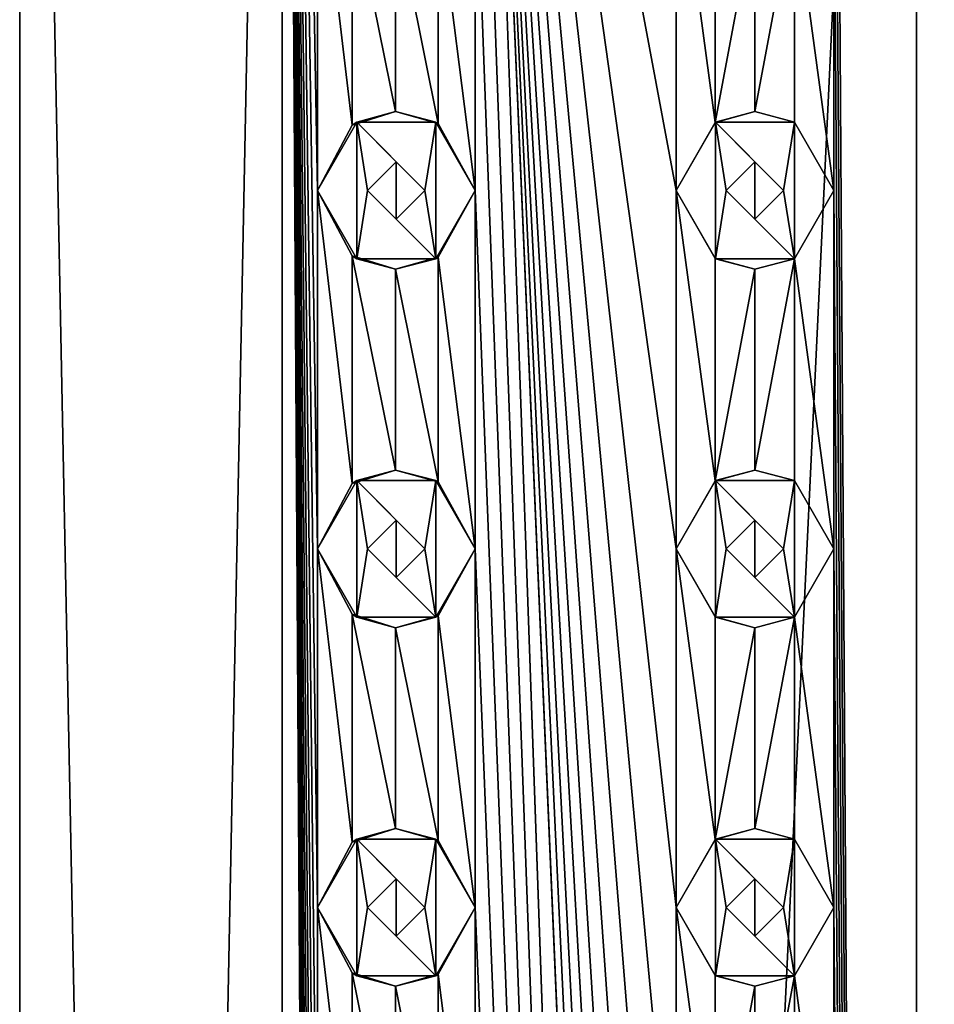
# Model space of a CAD drawing. Header units: millimetres. Extents: x -272 to 152, y 0 to 202.
# Tile 73 of 77: x -12 to 0, y 164 to 177. Entities that reach past the tile are written whole.
import ezdxf

# ---------------------------------------------------------------- set-up
doc = ezdxf.new("R2010")
doc.units = ezdxf.units.MM
doc.header["$LTSCALE"] = 65.185185
for name, color, linetype in [('100', 7, 'CONTINUOUS'), ('101', 7, 'CONTINUOUS'), ('102', 7, 'CONTINUOUS'), ('103', 7, 'CONTINUOUS'), ('104', 7, 'CONTINUOUS'), ('105', 7, 'CONTINUOUS'), ('106', 7, 'CONTINUOUS'), ('107', 7, 'CONTINUOUS'), ('108', 7, 'CONTINUOUS'), ('109', 7, 'CONTINUOUS'), ('110', 7, 'CONTINUOUS'), ('111', 7, 'CONTINUOUS'), ('112', 7, 'CONTINUOUS'), ('113', 7, 'CONTINUOUS'), ('199', 7, 'CONTINUOUS'), ('200', 7, 'CONTINUOUS'), ('201', 7, 'CONTINUOUS'), ('202', 7, 'CONTINUOUS'), ('203', 7, 'CONTINUOUS'), ('204', 7, 'CONTINUOUS'), ('205', 7, 'CONTINUOUS'), ('206', 7, 'CONTINUOUS'), ('207', 7, 'CONTINUOUS'), ('208', 7, 'CONTINUOUS'), ('209', 7, 'CONTINUOUS'), ('210', 7, 'CONTINUOUS'), ('211', 7, 'CONTINUOUS'), ('212', 7, 'CONTINUOUS'), ('213', 7, 'CONTINUOUS'), ('31', 7, 'CONTINUOUS'), ('350', 7, 'CONTINUOUS'), ('351', 7, 'CONTINUOUS'), ('352', 7, 'CONTINUOUS'), ('364', 7, 'CONTINUOUS'), ('365', 7, 'CONTINUOUS'), ('366', 7, 'CONTINUOUS'), ('398', 7, 'CONTINUOUS'), ('99', 7, 'CONTINUOUS')]:
    doc.layers.add(name, color=color, linetype=linetype)

msp = doc.modelspace()

# ---------------------------------------------------------------- linework, layer by layer
at = {"layer": '100', "linetype": 'CONTINUOUS'}
for points in [[(-3.35, 175, 12.043), (-2.807, 174.051, 12.181), (-3.35, 175, 13.5), (-3.35, 175, 12.043)], [(-3.35, 175, 13.5), (-2.807, 174.051, 12.181), (-2.8, 174.047, 13.5), (-3.35, 175, 13.5)], [(-1.7, 174.047, 12.384), (-1.15, 175, 12.447), (-1.7, 174.047, 13.5), (-1.7, 174.047, 12.384)], [(-1.15, 175, 12.447), (-1.15, 175, 13.5), (-1.7, 174.047, 13.5), (-1.15, 175, 12.447)], [(-2.807, 174.051, 12.181), (-2.252, 173.9, 12.295), (-2.8, 174.047, 13.5), (-2.807, 174.051, 12.181)], [(-2.252, 173.9, 12.295), (-1.7, 174.047, 13.5), (-2.8, 174.047, 13.5), (-2.252, 173.9, 12.295)], [(-2.252, 173.9, 12.295), (-1.7, 174.047, 12.384), (-1.7, 174.047, 13.5), (-2.252, 173.9, 12.295)]]:
    msp.add_3dface(points, dxfattribs=at)
at = {"layer": '101', "linetype": 'CONTINUOUS'}
for points in [[(-2.252, 176.1, 12.295), (-2.807, 175.949, 12.181), (-2.8, 175.953, 13.5), (-2.252, 176.1, 12.295)], [(-2.252, 176.1, 12.295), (-2.8, 175.953, 13.5), (-1.7, 175.953, 13.5), (-2.252, 176.1, 12.295)], [(-1.7, 175.953, 12.384), (-2.252, 176.1, 12.295), (-1.7, 175.953, 13.5), (-1.7, 175.953, 12.384)], [(-2.807, 175.949, 12.181), (-3.35, 175, 12.043), (-2.8, 175.953, 13.5), (-2.807, 175.949, 12.181)], [(-3.35, 175, 12.043), (-3.35, 175, 13.5), (-2.8, 175.953, 13.5), (-3.35, 175, 12.043)], [(-1.15, 175, 12.447), (-1.7, 175.953, 12.384), (-1.15, 175, 13.5), (-1.15, 175, 12.447)], [(-1.7, 175.953, 12.384), (-1.7, 175.953, 13.5), (-1.15, 175, 13.5), (-1.7, 175.953, 12.384)]]:
    msp.add_3dface(points, dxfattribs=at)
at = {"layer": '102', "linetype": 'CONTINUOUS'}
for points in [[(-2.25, 175.4, 13.5), (-2.65, 175, 13.5), (-2.25, 175.4, 12.296), (-2.25, 175.4, 13.5)], [(-2.65, 175, 13.5), (-2.65, 175, 12.216), (-2.25, 175.4, 12.296), (-2.65, 175, 13.5)], [(-1.85, 175, 13.5), (-2.25, 175.4, 13.5), (-1.85, 175, 12.362), (-1.85, 175, 13.5)], [(-1.85, 175, 12.362), (-2.25, 175.4, 13.5), (-2.25, 175.4, 12.296), (-1.85, 175, 12.362)]]:
    msp.add_3dface(points, dxfattribs=at)
at = {"layer": '103', "linetype": 'CONTINUOUS'}
for points in [[(-2.65, 175, 13.5), (-2.25, 174.6, 13.5), (-2.65, 175, 12.216), (-2.65, 175, 13.5)], [(-2.65, 175, 12.216), (-2.25, 174.6, 13.5), (-2.25, 174.6, 12.296), (-2.65, 175, 12.216)], [(-2.25, 174.6, 13.5), (-1.85, 175, 13.5), (-2.25, 174.6, 12.296), (-2.25, 174.6, 13.5)], [(-1.85, 175, 13.5), (-1.85, 175, 12.362), (-2.25, 174.6, 12.296), (-1.85, 175, 13.5)]]:
    msp.add_3dface(points, dxfattribs=at)
at = {"layer": '104', "linetype": 'CONTINUOUS'}
for points in [[(-2.8, 170.953, 13.5), (-3.35, 170, 13.5), (-2.8, 169.047, 13.5), (-2.8, 170.953, 13.5)], [(-1.7, 170.953, 13.5), (-2.8, 170.953, 13.5), (-1.85, 170, 13.5), (-1.7, 170.953, 13.5)], [(-2.8, 170.953, 13.5), (-2.8, 169.047, 13.5), (-2.65, 170, 13.5), (-2.8, 170.953, 13.5)], [(-2.8, 170.953, 13.5), (-2.65, 170, 13.5), (-2.25, 170.4, 13.5), (-2.8, 170.953, 13.5)], [(-1.85, 170, 13.5), (-2.8, 170.953, 13.5), (-2.25, 170.4, 13.5), (-1.85, 170, 13.5)], [(-1.7, 169.047, 13.5), (-1.7, 170.953, 13.5), (-1.85, 170, 13.5), (-1.7, 169.047, 13.5)], [(-1.15, 170, 13.5), (-1.7, 170.953, 13.5), (-1.7, 169.047, 13.5), (-1.15, 170, 13.5)], [(-2.8, 169.047, 13.5), (-1.7, 169.047, 13.5), (-2.65, 170, 13.5), (-2.8, 169.047, 13.5)], [(-2.65, 170, 13.5), (-1.7, 169.047, 13.5), (-2.25, 169.6, 13.5), (-2.65, 170, 13.5)], [(-2.25, 169.6, 13.5), (-1.7, 169.047, 13.5), (-1.85, 170, 13.5), (-2.25, 169.6, 13.5)]]:
    msp.add_3dface(points, dxfattribs=at)
at = {"layer": '105', "linetype": 'CONTINUOUS'}
for points in [[(-3.35, 170, 12.043), (-2.807, 169.051, 12.181), (-3.35, 170, 13.5), (-3.35, 170, 12.043)], [(-3.35, 170, 13.5), (-2.807, 169.051, 12.181), (-2.8, 169.047, 13.5), (-3.35, 170, 13.5)], [(-1.7, 169.047, 12.384), (-1.15, 170, 12.447), (-1.7, 169.047, 13.5), (-1.7, 169.047, 12.384)], [(-1.15, 170, 12.447), (-1.15, 170, 13.5), (-1.7, 169.047, 13.5), (-1.15, 170, 12.447)], [(-2.807, 169.051, 12.181), (-2.252, 168.9, 12.295), (-2.8, 169.047, 13.5), (-2.807, 169.051, 12.181)], [(-2.252, 168.9, 12.295), (-1.7, 169.047, 13.5), (-2.8, 169.047, 13.5), (-2.252, 168.9, 12.295)], [(-2.252, 168.9, 12.295), (-1.7, 169.047, 12.384), (-1.7, 169.047, 13.5), (-2.252, 168.9, 12.295)]]:
    msp.add_3dface(points, dxfattribs=at)
at = {"layer": '106', "linetype": 'CONTINUOUS'}
for points in [[(-2.252, 171.1, 12.295), (-2.807, 170.949, 12.181), (-2.8, 170.953, 13.5), (-2.252, 171.1, 12.295)], [(-2.252, 171.1, 12.295), (-2.8, 170.953, 13.5), (-1.7, 170.953, 13.5), (-2.252, 171.1, 12.295)], [(-1.7, 170.953, 12.384), (-2.252, 171.1, 12.295), (-1.7, 170.953, 13.5), (-1.7, 170.953, 12.384)], [(-2.807, 170.949, 12.181), (-3.35, 170, 12.043), (-2.8, 170.953, 13.5), (-2.807, 170.949, 12.181)], [(-3.35, 170, 12.043), (-3.35, 170, 13.5), (-2.8, 170.953, 13.5), (-3.35, 170, 12.043)], [(-1.15, 170, 12.447), (-1.7, 170.953, 12.384), (-1.15, 170, 13.5), (-1.15, 170, 12.447)], [(-1.7, 170.953, 12.384), (-1.7, 170.953, 13.5), (-1.15, 170, 13.5), (-1.7, 170.953, 12.384)]]:
    msp.add_3dface(points, dxfattribs=at)
at = {"layer": '107', "linetype": 'CONTINUOUS'}
for points in [[(-2.25, 170.4, 13.5), (-2.65, 170, 13.5), (-2.25, 170.4, 12.296), (-2.25, 170.4, 13.5)], [(-2.65, 170, 13.5), (-2.65, 170, 12.216), (-2.25, 170.4, 12.296), (-2.65, 170, 13.5)], [(-1.85, 170, 13.5), (-2.25, 170.4, 13.5), (-1.85, 170, 12.362), (-1.85, 170, 13.5)], [(-1.85, 170, 12.362), (-2.25, 170.4, 13.5), (-2.25, 170.4, 12.296), (-1.85, 170, 12.362)]]:
    msp.add_3dface(points, dxfattribs=at)
at = {"layer": '108', "linetype": 'CONTINUOUS'}
for points in [[(-2.65, 170, 13.5), (-2.25, 169.6, 13.5), (-2.65, 170, 12.216), (-2.65, 170, 13.5)], [(-2.65, 170, 12.216), (-2.25, 169.6, 13.5), (-2.25, 169.6, 12.296), (-2.65, 170, 12.216)], [(-2.25, 169.6, 13.5), (-1.85, 170, 13.5), (-2.25, 169.6, 12.296), (-2.25, 169.6, 13.5)], [(-1.85, 170, 13.5), (-1.85, 170, 12.362), (-2.25, 169.6, 12.296), (-1.85, 170, 13.5)]]:
    msp.add_3dface(points, dxfattribs=at)
at = {"layer": '109', "linetype": 'CONTINUOUS'}
for points in [[(-2.8, 165.953, 13.5), (-3.35, 165, 13.5), (-2.8, 164.047, 13.5), (-2.8, 165.953, 13.5)], [(-1.7, 165.953, 13.5), (-2.8, 165.953, 13.5), (-1.85, 165, 13.5), (-1.7, 165.953, 13.5)], [(-2.8, 165.953, 13.5), (-2.8, 164.047, 13.5), (-2.65, 165, 13.5), (-2.8, 165.953, 13.5)], [(-2.8, 165.953, 13.5), (-2.65, 165, 13.5), (-2.25, 165.4, 13.5), (-2.8, 165.953, 13.5)], [(-1.85, 165, 13.5), (-2.8, 165.953, 13.5), (-2.25, 165.4, 13.5), (-1.85, 165, 13.5)], [(-1.7, 164.047, 13.5), (-1.7, 165.953, 13.5), (-1.85, 165, 13.5), (-1.7, 164.047, 13.5)], [(-1.15, 165, 13.5), (-1.7, 165.953, 13.5), (-1.7, 164.047, 13.5), (-1.15, 165, 13.5)], [(-2.8, 164.047, 13.5), (-1.7, 164.047, 13.5), (-2.65, 165, 13.5), (-2.8, 164.047, 13.5)], [(-2.65, 165, 13.5), (-1.7, 164.047, 13.5), (-2.25, 164.6, 13.5), (-2.65, 165, 13.5)], [(-2.25, 164.6, 13.5), (-1.7, 164.047, 13.5), (-1.85, 165, 13.5), (-2.25, 164.6, 13.5)]]:
    msp.add_3dface(points, dxfattribs=at)
at = {"layer": '110', "linetype": 'CONTINUOUS'}
for points in [[(-3.35, 165, 12.043), (-2.807, 164.051, 12.181), (-3.35, 165, 13.5), (-3.35, 165, 12.043)], [(-3.35, 165, 13.5), (-2.807, 164.051, 12.181), (-2.8, 164.047, 13.5), (-3.35, 165, 13.5)], [(-1.7, 164.047, 12.384), (-1.15, 165, 12.447), (-1.7, 164.047, 13.5), (-1.7, 164.047, 12.384)], [(-1.15, 165, 12.447), (-1.15, 165, 13.5), (-1.7, 164.047, 13.5), (-1.15, 165, 12.447)], [(-2.807, 164.051, 12.181), (-2.252, 163.9, 12.295), (-2.8, 164.047, 13.5), (-2.807, 164.051, 12.181)], [(-2.252, 163.9, 12.295), (-1.7, 164.047, 13.5), (-2.8, 164.047, 13.5), (-2.252, 163.9, 12.295)], [(-2.252, 163.9, 12.295), (-1.7, 164.047, 12.384), (-1.7, 164.047, 13.5), (-2.252, 163.9, 12.295)]]:
    msp.add_3dface(points, dxfattribs=at)
at = {"layer": '111', "linetype": 'CONTINUOUS'}
for points in [[(-2.252, 166.1, 12.295), (-2.807, 165.949, 12.181), (-2.8, 165.953, 13.5), (-2.252, 166.1, 12.295)], [(-2.252, 166.1, 12.295), (-2.8, 165.953, 13.5), (-1.7, 165.953, 13.5), (-2.252, 166.1, 12.295)], [(-1.7, 165.953, 12.384), (-2.252, 166.1, 12.295), (-1.7, 165.953, 13.5), (-1.7, 165.953, 12.384)], [(-2.807, 165.949, 12.181), (-3.35, 165, 12.043), (-2.8, 165.953, 13.5), (-2.807, 165.949, 12.181)], [(-3.35, 165, 12.043), (-3.35, 165, 13.5), (-2.8, 165.953, 13.5), (-3.35, 165, 12.043)], [(-1.15, 165, 12.447), (-1.7, 165.953, 12.384), (-1.15, 165, 13.5), (-1.15, 165, 12.447)], [(-1.7, 165.953, 12.384), (-1.7, 165.953, 13.5), (-1.15, 165, 13.5), (-1.7, 165.953, 12.384)]]:
    msp.add_3dface(points, dxfattribs=at)
at = {"layer": '112', "linetype": 'CONTINUOUS'}
for points in [[(-2.25, 165.4, 13.5), (-2.65, 165, 13.5), (-2.25, 165.4, 12.296), (-2.25, 165.4, 13.5)], [(-2.65, 165, 13.5), (-2.65, 165, 12.216), (-2.25, 165.4, 12.296), (-2.65, 165, 13.5)], [(-1.85, 165, 13.5), (-2.25, 165.4, 13.5), (-1.85, 165, 12.362), (-1.85, 165, 13.5)], [(-1.85, 165, 12.362), (-2.25, 165.4, 13.5), (-2.25, 165.4, 12.296), (-1.85, 165, 12.362)]]:
    msp.add_3dface(points, dxfattribs=at)
at = {"layer": '113', "linetype": 'CONTINUOUS'}
for points in [[(-2.65, 165, 13.5), (-2.25, 164.6, 13.5), (-2.65, 165, 12.216), (-2.65, 165, 13.5)], [(-2.65, 165, 12.216), (-2.25, 164.6, 13.5), (-2.25, 164.6, 12.296), (-2.65, 165, 12.216)], [(-2.25, 164.6, 13.5), (-1.85, 165, 13.5), (-2.25, 164.6, 12.296), (-2.25, 164.6, 13.5)], [(-1.85, 165, 13.5), (-1.85, 165, 12.362), (-2.25, 164.6, 12.296), (-1.85, 165, 13.5)]]:
    msp.add_3dface(points, dxfattribs=at)
at = {"layer": '199', "linetype": 'CONTINUOUS'}
for points in [[(-7.8, 175.953, 12), (-8.35, 175, 12), (-7.8, 174.047, 12), (-7.8, 175.953, 12)], [(-6.7, 175.953, 12), (-7.8, 175.953, 12), (-6.85, 175, 12), (-6.7, 175.953, 12)], [(-7.8, 175.953, 12), (-7.8, 174.047, 12), (-7.65, 175, 12), (-7.8, 175.953, 12)], [(-7.8, 175.953, 12), (-7.65, 175, 12), (-7.25, 175.4, 12), (-7.8, 175.953, 12)], [(-6.85, 175, 12), (-7.8, 175.953, 12), (-7.25, 175.4, 12), (-6.85, 175, 12)], [(-6.7, 174.047, 12), (-6.7, 175.953, 12), (-6.85, 175, 12), (-6.7, 174.047, 12)], [(-6.15, 175, 12), (-6.7, 175.953, 12), (-6.7, 174.047, 12), (-6.15, 175, 12)], [(-7.8, 174.047, 12), (-6.7, 174.047, 12), (-7.65, 175, 12), (-7.8, 174.047, 12)], [(-7.65, 175, 12), (-6.7, 174.047, 12), (-7.25, 174.6, 12), (-7.65, 175, 12)], [(-7.25, 174.6, 12), (-6.7, 174.047, 12), (-6.85, 175, 12), (-7.25, 174.6, 12)]]:
    msp.add_3dface(points, dxfattribs=at)
at = {"layer": '200', "linetype": 'CONTINUOUS'}
for points in [[(-8.35, 175, 9.302), (-7.866, 174.089, 9.714), (-8.35, 175, 12), (-8.35, 175, 9.302)], [(-8.35, 175, 12), (-7.866, 174.089, 9.714), (-7.8, 174.047, 12), (-8.35, 175, 12)], [(-6.667, 174.067, 10.574), (-6.15, 175, 10.882), (-6.7, 174.047, 12), (-6.667, 174.067, 10.574)], [(-6.15, 175, 10.882), (-6.15, 175, 12), (-6.7, 174.047, 12), (-6.15, 175, 10.882)], [(-7.866, 174.089, 9.714), (-7.259, 173.9, 10.176), (-7.8, 174.047, 12), (-7.866, 174.089, 9.714)], [(-7.259, 173.9, 10.176), (-6.7, 174.047, 12), (-7.8, 174.047, 12), (-7.259, 173.9, 10.176)], [(-7.259, 173.9, 10.176), (-6.667, 174.067, 10.574), (-6.7, 174.047, 12), (-7.259, 173.9, 10.176)]]:
    msp.add_3dface(points, dxfattribs=at)
at = {"layer": '201', "linetype": 'CONTINUOUS'}
for points in [[(-7.26, 176.1, 10.176), (-7.866, 175.911, 9.714), (-7.8, 175.953, 12), (-7.26, 176.1, 10.176)], [(-7.26, 176.1, 10.176), (-7.8, 175.953, 12), (-6.7, 175.953, 12), (-7.26, 176.1, 10.176)], [(-6.668, 175.934, 10.573), (-7.26, 176.1, 10.176), (-6.7, 175.953, 12), (-6.668, 175.934, 10.573)], [(-7.866, 175.911, 9.714), (-8.35, 175, 9.302), (-7.8, 175.953, 12), (-7.866, 175.911, 9.714)], [(-8.35, 175, 9.302), (-8.35, 175, 12), (-7.8, 175.953, 12), (-8.35, 175, 9.302)], [(-6.668, 175.934, 10.573), (-6.7, 175.953, 12), (-6.15, 175, 12), (-6.668, 175.934, 10.573)], [(-6.15, 175, 10.882), (-6.668, 175.934, 10.573), (-6.15, 175, 12), (-6.15, 175, 10.882)]]:
    msp.add_3dface(points, dxfattribs=at)
at = {"layer": '202', "linetype": 'CONTINUOUS'}
for points in [[(-7.25, 175.4, 12), (-7.65, 175, 12), (-7.251, 175.4, 10.182), (-7.25, 175.4, 12)], [(-7.65, 175, 12), (-7.65, 175, 9.886), (-7.251, 175.4, 10.182), (-7.65, 175, 12)], [(-6.85, 175, 10.456), (-7.25, 175.4, 12), (-7.251, 175.4, 10.182), (-6.85, 175, 10.456)], [(-6.85, 175, 12), (-7.25, 175.4, 12), (-6.85, 175, 10.456), (-6.85, 175, 12)]]:
    msp.add_3dface(points, dxfattribs=at)
at = {"layer": '203', "linetype": 'CONTINUOUS'}
for points in [[(-7.65, 175, 12), (-7.25, 174.6, 12), (-7.65, 175, 9.886), (-7.65, 175, 12)], [(-7.65, 175, 9.886), (-7.25, 174.6, 12), (-7.252, 174.6, 10.182), (-7.65, 175, 9.886)], [(-7.25, 174.6, 12), (-6.85, 175, 12), (-7.252, 174.6, 10.182), (-7.25, 174.6, 12)], [(-6.85, 175, 12), (-6.85, 175, 10.456), (-7.252, 174.6, 10.182), (-6.85, 175, 12)]]:
    msp.add_3dface(points, dxfattribs=at)
at = {"layer": '204', "linetype": 'CONTINUOUS'}
for points in [[(-7.8, 170.953, 12), (-8.35, 170, 12), (-7.8, 169.047, 12), (-7.8, 170.953, 12)], [(-6.7, 170.953, 12), (-7.8, 170.953, 12), (-6.85, 170, 12), (-6.7, 170.953, 12)], [(-7.8, 170.953, 12), (-7.8, 169.047, 12), (-7.65, 170, 12), (-7.8, 170.953, 12)], [(-7.8, 170.953, 12), (-7.65, 170, 12), (-7.25, 170.4, 12), (-7.8, 170.953, 12)], [(-6.85, 170, 12), (-7.8, 170.953, 12), (-7.25, 170.4, 12), (-6.85, 170, 12)], [(-6.7, 169.047, 12), (-6.7, 170.953, 12), (-6.85, 170, 12), (-6.7, 169.047, 12)], [(-6.15, 170, 12), (-6.7, 170.953, 12), (-6.7, 169.047, 12), (-6.15, 170, 12)], [(-7.8, 169.047, 12), (-6.7, 169.047, 12), (-7.65, 170, 12), (-7.8, 169.047, 12)], [(-7.65, 170, 12), (-6.7, 169.047, 12), (-7.25, 169.6, 12), (-7.65, 170, 12)], [(-7.25, 169.6, 12), (-6.7, 169.047, 12), (-6.85, 170, 12), (-7.25, 169.6, 12)]]:
    msp.add_3dface(points, dxfattribs=at)
at = {"layer": '205', "linetype": 'CONTINUOUS'}
for points in [[(-8.35, 170, 9.302), (-7.866, 169.089, 9.714), (-8.35, 170, 12), (-8.35, 170, 9.302)], [(-8.35, 170, 12), (-7.866, 169.089, 9.714), (-7.8, 169.047, 12), (-8.35, 170, 12)], [(-6.667, 169.067, 10.574), (-6.15, 170, 10.882), (-6.7, 169.047, 12), (-6.667, 169.067, 10.574)], [(-6.15, 170, 10.882), (-6.15, 170, 12), (-6.7, 169.047, 12), (-6.15, 170, 10.882)], [(-7.866, 169.089, 9.714), (-7.259, 168.9, 10.176), (-7.8, 169.047, 12), (-7.866, 169.089, 9.714)], [(-7.259, 168.9, 10.176), (-6.7, 169.047, 12), (-7.8, 169.047, 12), (-7.259, 168.9, 10.176)], [(-7.259, 168.9, 10.176), (-6.667, 169.067, 10.574), (-6.7, 169.047, 12), (-7.259, 168.9, 10.176)]]:
    msp.add_3dface(points, dxfattribs=at)
at = {"layer": '206', "linetype": 'CONTINUOUS'}
for points in [[(-7.26, 171.1, 10.176), (-7.866, 170.911, 9.714), (-7.8, 170.953, 12), (-7.26, 171.1, 10.176)], [(-7.26, 171.1, 10.176), (-7.8, 170.953, 12), (-6.7, 170.953, 12), (-7.26, 171.1, 10.176)], [(-6.668, 170.934, 10.573), (-7.26, 171.1, 10.176), (-6.7, 170.953, 12), (-6.668, 170.934, 10.573)], [(-7.866, 170.911, 9.714), (-8.35, 170, 9.302), (-7.8, 170.953, 12), (-7.866, 170.911, 9.714)], [(-8.35, 170, 9.302), (-8.35, 170, 12), (-7.8, 170.953, 12), (-8.35, 170, 9.302)], [(-6.668, 170.934, 10.573), (-6.7, 170.953, 12), (-6.15, 170, 12), (-6.668, 170.934, 10.573)], [(-6.15, 170, 10.882), (-6.668, 170.934, 10.573), (-6.15, 170, 12), (-6.15, 170, 10.882)]]:
    msp.add_3dface(points, dxfattribs=at)
at = {"layer": '207', "linetype": 'CONTINUOUS'}
for points in [[(-7.25, 170.4, 12), (-7.65, 170, 12), (-7.251, 170.4, 10.182), (-7.25, 170.4, 12)], [(-7.65, 170, 12), (-7.65, 170, 9.886), (-7.251, 170.4, 10.182), (-7.65, 170, 12)], [(-6.85, 170, 10.456), (-7.25, 170.4, 12), (-7.251, 170.4, 10.182), (-6.85, 170, 10.456)], [(-6.85, 170, 12), (-7.25, 170.4, 12), (-6.85, 170, 10.456), (-6.85, 170, 12)]]:
    msp.add_3dface(points, dxfattribs=at)
at = {"layer": '208', "linetype": 'CONTINUOUS'}
for points in [[(-7.65, 170, 12), (-7.25, 169.6, 12), (-7.65, 170, 9.886), (-7.65, 170, 12)], [(-7.65, 170, 9.886), (-7.25, 169.6, 12), (-7.252, 169.6, 10.182), (-7.65, 170, 9.886)], [(-7.25, 169.6, 12), (-6.85, 170, 12), (-7.252, 169.6, 10.182), (-7.25, 169.6, 12)], [(-6.85, 170, 12), (-6.85, 170, 10.456), (-7.252, 169.6, 10.182), (-6.85, 170, 12)]]:
    msp.add_3dface(points, dxfattribs=at)
at = {"layer": '209', "linetype": 'CONTINUOUS'}
for points in [[(-7.8, 165.953, 12), (-8.35, 165, 12), (-7.8, 164.047, 12), (-7.8, 165.953, 12)], [(-6.7, 165.953, 12), (-7.8, 165.953, 12), (-6.85, 165, 12), (-6.7, 165.953, 12)], [(-7.8, 165.953, 12), (-7.8, 164.047, 12), (-7.65, 165, 12), (-7.8, 165.953, 12)], [(-7.8, 165.953, 12), (-7.65, 165, 12), (-7.25, 165.4, 12), (-7.8, 165.953, 12)], [(-6.85, 165, 12), (-7.8, 165.953, 12), (-7.25, 165.4, 12), (-6.85, 165, 12)], [(-6.7, 164.047, 12), (-6.7, 165.953, 12), (-6.85, 165, 12), (-6.7, 164.047, 12)], [(-6.15, 165, 12), (-6.7, 165.953, 12), (-6.7, 164.047, 12), (-6.15, 165, 12)], [(-7.8, 164.047, 12), (-6.7, 164.047, 12), (-7.65, 165, 12), (-7.8, 164.047, 12)], [(-7.65, 165, 12), (-6.7, 164.047, 12), (-7.25, 164.6, 12), (-7.65, 165, 12)], [(-7.25, 164.6, 12), (-6.7, 164.047, 12), (-6.85, 165, 12), (-7.25, 164.6, 12)]]:
    msp.add_3dface(points, dxfattribs=at)
at = {"layer": '210', "linetype": 'CONTINUOUS'}
for points in [[(-8.35, 165, 9.302), (-7.866, 164.089, 9.714), (-8.35, 165, 12), (-8.35, 165, 9.302)], [(-8.35, 165, 12), (-7.866, 164.089, 9.714), (-7.8, 164.047, 12), (-8.35, 165, 12)], [(-6.667, 164.067, 10.574), (-6.15, 165, 10.882), (-6.7, 164.047, 12), (-6.667, 164.067, 10.574)], [(-6.15, 165, 10.882), (-6.15, 165, 12), (-6.7, 164.047, 12), (-6.15, 165, 10.882)], [(-7.866, 164.089, 9.714), (-7.259, 163.9, 10.176), (-7.8, 164.047, 12), (-7.866, 164.089, 9.714)], [(-7.259, 163.9, 10.176), (-6.7, 164.047, 12), (-7.8, 164.047, 12), (-7.259, 163.9, 10.176)], [(-7.259, 163.9, 10.176), (-6.667, 164.067, 10.574), (-6.7, 164.047, 12), (-7.259, 163.9, 10.176)]]:
    msp.add_3dface(points, dxfattribs=at)
at = {"layer": '211', "linetype": 'CONTINUOUS'}
for points in [[(-7.26, 166.1, 10.176), (-7.866, 165.911, 9.714), (-7.8, 165.953, 12), (-7.26, 166.1, 10.176)], [(-7.26, 166.1, 10.176), (-7.8, 165.953, 12), (-6.7, 165.953, 12), (-7.26, 166.1, 10.176)], [(-6.668, 165.934, 10.573), (-7.26, 166.1, 10.176), (-6.7, 165.953, 12), (-6.668, 165.934, 10.573)], [(-7.866, 165.911, 9.714), (-8.35, 165, 9.302), (-7.8, 165.953, 12), (-7.866, 165.911, 9.714)], [(-8.35, 165, 9.302), (-8.35, 165, 12), (-7.8, 165.953, 12), (-8.35, 165, 9.302)], [(-6.668, 165.934, 10.573), (-6.7, 165.953, 12), (-6.15, 165, 12), (-6.668, 165.934, 10.573)], [(-6.15, 165, 10.882), (-6.668, 165.934, 10.573), (-6.15, 165, 12), (-6.15, 165, 10.882)]]:
    msp.add_3dface(points, dxfattribs=at)
at = {"layer": '212', "linetype": 'CONTINUOUS'}
for points in [[(-7.25, 165.4, 12), (-7.65, 165, 12), (-7.251, 165.4, 10.182), (-7.25, 165.4, 12)], [(-7.65, 165, 12), (-7.65, 165, 9.886), (-7.251, 165.4, 10.182), (-7.65, 165, 12)], [(-6.85, 165, 10.456), (-7.25, 165.4, 12), (-7.251, 165.4, 10.182), (-6.85, 165, 10.456)], [(-6.85, 165, 12), (-7.25, 165.4, 12), (-6.85, 165, 10.456), (-6.85, 165, 12)]]:
    msp.add_3dface(points, dxfattribs=at)
at = {"layer": '213', "linetype": 'CONTINUOUS'}
for points in [[(-7.65, 165, 12), (-7.25, 164.6, 12), (-7.65, 165, 9.886), (-7.65, 165, 12)], [(-7.65, 165, 9.886), (-7.25, 164.6, 12), (-7.252, 164.6, 10.182), (-7.65, 165, 9.886)], [(-7.25, 164.6, 12), (-6.85, 165, 12), (-7.252, 164.6, 10.182), (-7.25, 164.6, 12)], [(-6.85, 165, 12), (-6.85, 165, 10.456), (-7.252, 164.6, 10.182), (-6.85, 165, 12)]]:
    msp.add_3dface(points, dxfattribs=at)
at = {"layer": '31', "linetype": 'CONTINUOUS'}
for points in [[(-8.839, 202.2, 8.839), (-12.5, 202.2), (-8.839, 15.8, 8.839), (-8.839, 202.2, 8.839)], [(-8.839, 15.8, 8.839), (-12.5, 202.2), (-12.5, 15.8), (-8.839, 15.8, 8.839)], [(-8.839, 202.2, 8.839), (-8.839, 15.8, 8.839), (-8.35, 125, 9.302), (-8.839, 202.2, 8.839)], [(-8.35, 180, 9.302), (-8.839, 202.2, 8.839), (-8.35, 175, 9.302), (-8.35, 180, 9.302)], [(-8.35, 175, 9.302), (-8.839, 202.2, 8.839), (-8.35, 170, 9.302), (-8.35, 175, 9.302)], [(-8.35, 170, 9.302), (-8.839, 202.2, 8.839), (-8.35, 165, 9.302), (-8.35, 170, 9.302)], [(-8.35, 165, 9.302), (-8.839, 202.2, 8.839), (-8.35, 160, 9.302), (-8.35, 165, 9.302)], [(-8.35, 160, 9.302), (-8.839, 202.2, 8.839), (-8.35, 155, 9.302), (-8.35, 160, 9.302)], [(-8.35, 155, 9.302), (-8.839, 202.2, 8.839), (-8.35, 150, 9.302), (-8.35, 155, 9.302)], [(-8.35, 150, 9.302), (-8.839, 202.2, 8.839), (-8.35, 145, 9.302), (-8.35, 150, 9.302)], [(-8.35, 145, 9.302), (-8.839, 202.2, 8.839), (-8.35, 140, 9.302), (-8.35, 145, 9.302)], [(-8.35, 140, 9.302), (-8.839, 202.2, 8.839), (-8.35, 135, 9.302), (-8.35, 140, 9.302)], [(-8.35, 135, 9.302), (-8.839, 202.2, 8.839), (-8.35, 130, 9.302), (-8.35, 135, 9.302)], [(-8.35, 130, 9.302), (-8.839, 202.2, 8.839), (-8.35, 125, 9.302), (-8.35, 130, 9.302)], [(0, 15.8, 12.5), (0, 202.2, 12.5), (-1.15, 190, 12.447), (0, 15.8, 12.5)], [(0, 202.2, 12.5), (0, 15.8, 12.5), (1.15, 125, 12.447), (0, 202.2, 12.5)], [(1.15, 180, 12.447), (0, 202.2, 12.5), (1.15, 175, 12.447), (1.15, 180, 12.447)], [(1.15, 175, 12.447), (0, 202.2, 12.5), (1.15, 170, 12.447), (1.15, 175, 12.447)], [(1.15, 170, 12.447), (0, 202.2, 12.5), (1.15, 165, 12.447), (1.15, 170, 12.447)], [(1.15, 165, 12.447), (0, 202.2, 12.5), (1.15, 160, 12.447), (1.15, 165, 12.447)], [(1.15, 160, 12.447), (0, 202.2, 12.5), (1.15, 155, 12.447), (1.15, 160, 12.447)], [(1.15, 155, 12.447), (0, 202.2, 12.5), (1.15, 150, 12.447), (1.15, 155, 12.447)], [(1.15, 150, 12.447), (0, 202.2, 12.5), (1.15, 145, 12.447), (1.15, 150, 12.447)], [(1.15, 145, 12.447), (0, 202.2, 12.5), (1.15, 140, 12.447), (1.15, 145, 12.447)], [(1.15, 140, 12.447), (0, 202.2, 12.5), (1.15, 135, 12.447), (1.15, 140, 12.447)], [(1.15, 135, 12.447), (0, 202.2, 12.5), (1.15, 130, 12.447), (1.15, 135, 12.447)], [(1.15, 130, 12.447), (0, 202.2, 12.5), (1.15, 125, 12.447), (1.15, 130, 12.447)], [(0, 15.8, 12.5), (-3.35, 125, 12.043), (-6.15, 190, 10.882), (0, 15.8, 12.5)], [(0, 15.8, 12.5), (-6.15, 190, 10.882), (-6.15, 185, 10.882), (0, 15.8, 12.5)], [(-3.35, 175, 12.043), (-3.35, 180, 12.043), (-6.15, 190, 10.882), (-3.35, 175, 12.043)], [(-3.35, 170, 12.043), (-3.35, 175, 12.043), (-6.15, 190, 10.882), (-3.35, 170, 12.043)], [(-3.35, 165, 12.043), (-3.35, 170, 12.043), (-6.15, 190, 10.882), (-3.35, 165, 12.043)], [(-3.35, 160, 12.043), (-3.35, 165, 12.043), (-6.15, 190, 10.882), (-3.35, 160, 12.043)], [(-3.35, 155, 12.043), (-3.35, 160, 12.043), (-6.15, 190, 10.882), (-3.35, 155, 12.043)], [(-3.35, 150, 12.043), (-3.35, 155, 12.043), (-6.15, 190, 10.882), (-3.35, 150, 12.043)], [(-3.35, 145, 12.043), (-3.35, 150, 12.043), (-6.15, 190, 10.882), (-3.35, 145, 12.043)], [(-3.35, 140, 12.043), (-3.35, 145, 12.043), (-6.15, 190, 10.882), (-3.35, 140, 12.043)], [(-3.35, 135, 12.043), (-3.35, 140, 12.043), (-6.15, 190, 10.882), (-3.35, 135, 12.043)], [(-3.35, 130, 12.043), (-3.35, 135, 12.043), (-6.15, 190, 10.882), (-3.35, 130, 12.043)], [(-3.35, 125, 12.043), (-3.35, 130, 12.043), (-6.15, 190, 10.882), (-3.35, 125, 12.043)], [(0, 15.8, 12.5), (-1.15, 190, 12.447), (-1.15, 185, 12.447), (0, 15.8, 12.5)], [(0, 15.8, 12.5), (-6.15, 185, 10.882), (-6.15, 180, 10.882), (0, 15.8, 12.5)], [(0, 15.8, 12.5), (-1.15, 185, 12.447), (-1.15, 180, 12.447), (0, 15.8, 12.5)], [(-7.866, 179.089, 9.714), (-8.35, 180, 9.302), (-7.866, 175.911, 9.714), (-7.866, 179.089, 9.714)], [(-8.35, 180, 9.302), (-8.35, 175, 9.302), (-7.866, 175.911, 9.714), (-8.35, 180, 9.302)], [(-6.15, 180, 10.882), (-6.667, 179.067, 10.574), (-6.15, 175, 10.882), (-6.15, 180, 10.882)], [(0, 15.8, 12.5), (-6.15, 180, 10.882), (-6.15, 175, 10.882), (0, 15.8, 12.5)], [(-2.807, 179.051, 12.181), (-3.35, 180, 12.043), (-2.807, 175.949, 12.181), (-2.807, 179.051, 12.181)], [(-3.35, 180, 12.043), (-3.35, 175, 12.043), (-2.807, 175.949, 12.181), (-3.35, 180, 12.043)], [(-1.15, 180, 12.447), (-1.7, 179.047, 12.384), (-1.15, 175, 12.447), (-1.15, 180, 12.447)], [(0, 15.8, 12.5), (-1.15, 180, 12.447), (-1.15, 175, 12.447), (0, 15.8, 12.5)], [(-7.259, 178.9, 10.176), (-7.866, 179.089, 9.714), (-7.26, 176.1, 10.176), (-7.259, 178.9, 10.176)], [(-7.26, 176.1, 10.176), (-7.866, 179.089, 9.714), (-7.866, 175.911, 9.714), (-7.26, 176.1, 10.176)], [(-6.667, 179.067, 10.574), (-7.259, 178.9, 10.176), (-6.668, 175.934, 10.573), (-6.667, 179.067, 10.574)], [(-6.15, 175, 10.882), (-6.667, 179.067, 10.574), (-6.668, 175.934, 10.573), (-6.15, 175, 10.882)], [(-2.252, 178.9, 12.295), (-2.807, 179.051, 12.181), (-2.807, 175.949, 12.181), (-2.252, 178.9, 12.295)], [(-1.7, 179.047, 12.384), (-2.252, 178.9, 12.295), (-2.252, 176.1, 12.295), (-1.7, 179.047, 12.384)], [(-1.7, 175.953, 12.384), (-1.7, 179.047, 12.384), (-2.252, 176.1, 12.295), (-1.7, 175.953, 12.384)], [(-1.15, 175, 12.447), (-1.7, 179.047, 12.384), (-1.7, 175.953, 12.384), (-1.15, 175, 12.447)], [(-6.668, 175.934, 10.573), (-7.259, 178.9, 10.176), (-7.26, 176.1, 10.176), (-6.668, 175.934, 10.573)], [(-2.252, 176.1, 12.295), (-2.252, 178.9, 12.295), (-2.807, 175.949, 12.181), (-2.252, 176.1, 12.295)], [(-7.866, 174.089, 9.714), (-8.35, 175, 9.302), (-7.866, 170.911, 9.714), (-7.866, 174.089, 9.714)], [(-8.35, 175, 9.302), (-8.35, 170, 9.302), (-7.866, 170.911, 9.714), (-8.35, 175, 9.302)], [(-6.15, 175, 10.882), (-6.667, 174.067, 10.574), (-6.15, 170, 10.882), (-6.15, 175, 10.882)], [(0, 15.8, 12.5), (-6.15, 175, 10.882), (-6.15, 170, 10.882), (0, 15.8, 12.5)], [(-2.807, 174.051, 12.181), (-3.35, 175, 12.043), (-2.807, 170.949, 12.181), (-2.807, 174.051, 12.181)], [(-3.35, 175, 12.043), (-3.35, 170, 12.043), (-2.807, 170.949, 12.181), (-3.35, 175, 12.043)], [(-1.15, 175, 12.447), (-1.7, 174.047, 12.384), (-1.15, 170, 12.447), (-1.15, 175, 12.447)], [(0, 15.8, 12.5), (-1.15, 175, 12.447), (-1.15, 170, 12.447), (0, 15.8, 12.5)], [(-7.259, 173.9, 10.176), (-7.866, 174.089, 9.714), (-7.26, 171.1, 10.176), (-7.259, 173.9, 10.176)], [(-7.26, 171.1, 10.176), (-7.866, 174.089, 9.714), (-7.866, 170.911, 9.714), (-7.26, 171.1, 10.176)], [(-6.667, 174.067, 10.574), (-7.259, 173.9, 10.176), (-6.668, 170.934, 10.573), (-6.667, 174.067, 10.574)], [(-6.15, 170, 10.882), (-6.667, 174.067, 10.574), (-6.668, 170.934, 10.573), (-6.15, 170, 10.882)], [(-2.252, 173.9, 12.295), (-2.807, 174.051, 12.181), (-2.807, 170.949, 12.181), (-2.252, 173.9, 12.295)], [(-1.7, 174.047, 12.384), (-2.252, 173.9, 12.295), (-2.252, 171.1, 12.295), (-1.7, 174.047, 12.384)], [(-1.7, 170.953, 12.384), (-1.7, 174.047, 12.384), (-2.252, 171.1, 12.295), (-1.7, 170.953, 12.384)], [(-1.15, 170, 12.447), (-1.7, 174.047, 12.384), (-1.7, 170.953, 12.384), (-1.15, 170, 12.447)], [(-6.668, 170.934, 10.573), (-7.259, 173.9, 10.176), (-7.26, 171.1, 10.176), (-6.668, 170.934, 10.573)], [(-2.252, 171.1, 12.295), (-2.252, 173.9, 12.295), (-2.807, 170.949, 12.181), (-2.252, 171.1, 12.295)], [(-7.866, 169.089, 9.714), (-8.35, 170, 9.302), (-7.866, 165.911, 9.714), (-7.866, 169.089, 9.714)], [(-8.35, 170, 9.302), (-8.35, 165, 9.302), (-7.866, 165.911, 9.714), (-8.35, 170, 9.302)], [(-6.15, 170, 10.882), (-6.667, 169.067, 10.574), (-6.15, 165, 10.882), (-6.15, 170, 10.882)], [(0, 15.8, 12.5), (-6.15, 170, 10.882), (-6.15, 165, 10.882), (0, 15.8, 12.5)], [(-2.807, 169.051, 12.181), (-3.35, 170, 12.043), (-2.807, 165.949, 12.181), (-2.807, 169.051, 12.181)], [(-3.35, 170, 12.043), (-3.35, 165, 12.043), (-2.807, 165.949, 12.181), (-3.35, 170, 12.043)], [(-1.15, 170, 12.447), (-1.7, 169.047, 12.384), (-1.15, 165, 12.447), (-1.15, 170, 12.447)], [(0, 15.8, 12.5), (-1.15, 170, 12.447), (-1.15, 165, 12.447), (0, 15.8, 12.5)], [(-7.259, 168.9, 10.176), (-7.866, 169.089, 9.714), (-7.26, 166.1, 10.176), (-7.259, 168.9, 10.176)], [(-7.26, 166.1, 10.176), (-7.866, 169.089, 9.714), (-7.866, 165.911, 9.714), (-7.26, 166.1, 10.176)], [(-6.667, 169.067, 10.574), (-7.259, 168.9, 10.176), (-6.668, 165.934, 10.573), (-6.667, 169.067, 10.574)], [(-6.15, 165, 10.882), (-6.667, 169.067, 10.574), (-6.668, 165.934, 10.573), (-6.15, 165, 10.882)], [(-2.252, 168.9, 12.295), (-2.807, 169.051, 12.181), (-2.807, 165.949, 12.181), (-2.252, 168.9, 12.295)], [(-1.7, 169.047, 12.384), (-2.252, 168.9, 12.295), (-2.252, 166.1, 12.295), (-1.7, 169.047, 12.384)], [(-1.7, 165.953, 12.384), (-1.7, 169.047, 12.384), (-2.252, 166.1, 12.295), (-1.7, 165.953, 12.384)], [(-1.15, 165, 12.447), (-1.7, 169.047, 12.384), (-1.7, 165.953, 12.384), (-1.15, 165, 12.447)], [(-6.668, 165.934, 10.573), (-7.259, 168.9, 10.176), (-7.26, 166.1, 10.176), (-6.668, 165.934, 10.573)], [(-2.252, 166.1, 12.295), (-2.252, 168.9, 12.295), (-2.807, 165.949, 12.181), (-2.252, 166.1, 12.295)], [(-7.866, 164.089, 9.714), (-8.35, 165, 9.302), (-7.866, 160.911, 9.714), (-7.866, 164.089, 9.714)], [(-8.35, 165, 9.302), (-8.35, 160, 9.302), (-7.866, 160.911, 9.714), (-8.35, 165, 9.302)], [(-6.15, 165, 10.882), (-6.667, 164.067, 10.574), (-6.15, 160, 10.882), (-6.15, 165, 10.882)], [(0, 15.8, 12.5), (-6.15, 165, 10.882), (-6.15, 160, 10.882), (0, 15.8, 12.5)], [(-2.807, 164.051, 12.181), (-3.35, 165, 12.043), (-2.807, 160.949, 12.181), (-2.807, 164.051, 12.181)], [(-3.35, 165, 12.043), (-3.35, 160, 12.043), (-2.807, 160.949, 12.181), (-3.35, 165, 12.043)], [(-1.15, 165, 12.447), (-1.7, 164.047, 12.384), (-1.15, 160, 12.447), (-1.15, 165, 12.447)], [(0, 15.8, 12.5), (-1.15, 165, 12.447), (-1.15, 160, 12.447), (0, 15.8, 12.5)], [(-7.259, 163.9, 10.176), (-7.866, 164.089, 9.714), (-7.26, 161.1, 10.176), (-7.259, 163.9, 10.176)], [(-7.26, 161.1, 10.176), (-7.866, 164.089, 9.714), (-7.866, 160.911, 9.714), (-7.26, 161.1, 10.176)], [(-6.667, 164.067, 10.574), (-7.259, 163.9, 10.176), (-6.668, 160.934, 10.573), (-6.667, 164.067, 10.574)], [(-6.15, 160, 10.882), (-6.667, 164.067, 10.574), (-6.668, 160.934, 10.573), (-6.15, 160, 10.882)], [(-2.252, 163.9, 12.295), (-2.807, 164.051, 12.181), (-2.807, 160.949, 12.181), (-2.252, 163.9, 12.295)], [(-1.7, 164.047, 12.384), (-2.252, 163.9, 12.295), (-2.252, 161.1, 12.295), (-1.7, 164.047, 12.384)], [(-1.7, 160.953, 12.384), (-1.7, 164.047, 12.384), (-2.252, 161.1, 12.295), (-1.7, 160.953, 12.384)], [(-1.15, 160, 12.447), (-1.7, 164.047, 12.384), (-1.7, 160.953, 12.384), (-1.15, 160, 12.447)], [(-6.668, 160.934, 10.573), (-7.259, 163.9, 10.176), (-7.26, 161.1, 10.176), (-6.668, 160.934, 10.573)], [(-2.252, 161.1, 12.295), (-2.252, 163.9, 12.295), (-2.807, 160.949, 12.181), (-2.252, 161.1, 12.295)]]:
    msp.add_3dface(points, dxfattribs=at)
at = {"layer": '350', "linetype": 'CONTINUOUS'}
for points in [[(-7.251, 165.4, 10.182), (-7.65, 165, 9.886), (-7.252, 164.6, 10.182), (-7.251, 165.4, 10.182)], [(-6.85, 165, 10.456), (-7.251, 165.4, 10.182), (-7.252, 164.6, 10.182), (-6.85, 165, 10.456)]]:
    msp.add_3dface(points, dxfattribs=at)
at = {"layer": '351', "linetype": 'CONTINUOUS'}
for points in [[(-7.251, 170.4, 10.182), (-7.65, 170, 9.886), (-7.252, 169.6, 10.182), (-7.251, 170.4, 10.182)], [(-6.85, 170, 10.456), (-7.251, 170.4, 10.182), (-7.252, 169.6, 10.182), (-6.85, 170, 10.456)]]:
    msp.add_3dface(points, dxfattribs=at)
at = {"layer": '352', "linetype": 'CONTINUOUS'}
for points in [[(-7.251, 175.4, 10.182), (-7.65, 175, 9.886), (-7.252, 174.6, 10.182), (-7.251, 175.4, 10.182)], [(-6.85, 175, 10.456), (-7.251, 175.4, 10.182), (-7.252, 174.6, 10.182), (-6.85, 175, 10.456)]]:
    msp.add_3dface(points, dxfattribs=at)
at = {"layer": '364', "linetype": 'CONTINUOUS'}
for points in [[(-2.25, 165.4, 12.296), (-2.65, 165, 12.216), (-2.25, 164.6, 12.296), (-2.25, 165.4, 12.296)], [(-1.85, 165, 12.362), (-2.25, 165.4, 12.296), (-2.25, 164.6, 12.296), (-1.85, 165, 12.362)]]:
    msp.add_3dface(points, dxfattribs=at)
at = {"layer": '365', "linetype": 'CONTINUOUS'}
for points in [[(-2.25, 170.4, 12.296), (-2.65, 170, 12.216), (-2.25, 169.6, 12.296), (-2.25, 170.4, 12.296)], [(-1.85, 170, 12.362), (-2.25, 170.4, 12.296), (-2.25, 169.6, 12.296), (-1.85, 170, 12.362)]]:
    msp.add_3dface(points, dxfattribs=at)
at = {"layer": '366', "linetype": 'CONTINUOUS'}
for points in [[(-2.25, 175.4, 12.296), (-2.65, 175, 12.216), (-2.25, 174.6, 12.296), (-2.25, 175.4, 12.296)], [(-1.85, 175, 12.362), (-2.25, 175.4, 12.296), (-2.25, 174.6, 12.296), (-1.85, 175, 12.362)]]:
    msp.add_3dface(points, dxfattribs=at)
at = {"layer": '398', "linetype": 'CONTINUOUS'}
for points in [[(-12.5, 15.8), (-12.5, 202.2), (-8.839, 202.2, -8.839), (-12.5, 15.8)], [(-12.5, 15.8), (-8.839, 202.2, -8.839), (-8.839, 15.8, -8.839), (-12.5, 15.8)], [(-8.839, 202.2, -8.839), (0, 202.2, -12.5), (-8.839, 15.8, -8.839), (-8.839, 202.2, -8.839)], [(0, 202.2, -12.5), (0, 15.8, -12.5), (-8.839, 15.8, -8.839), (0, 202.2, -12.5)], [(0, 202.2, -12.5), (8.839, 202.2, -8.839), (0, 15.8, -12.5), (0, 202.2, -12.5)], [(8.839, 202.2, -8.839), (8.839, 15.8, -8.839), (0, 15.8, -12.5), (8.839, 202.2, -8.839)]]:
    msp.add_3dface(points, dxfattribs=at)
at = {"layer": '99', "linetype": 'CONTINUOUS'}
for points in [[(-2.8, 175.953, 13.5), (-3.35, 175, 13.5), (-2.8, 174.047, 13.5), (-2.8, 175.953, 13.5)], [(-1.7, 175.953, 13.5), (-2.8, 175.953, 13.5), (-1.85, 175, 13.5), (-1.7, 175.953, 13.5)], [(-2.8, 175.953, 13.5), (-2.8, 174.047, 13.5), (-2.65, 175, 13.5), (-2.8, 175.953, 13.5)], [(-2.8, 175.953, 13.5), (-2.65, 175, 13.5), (-2.25, 175.4, 13.5), (-2.8, 175.953, 13.5)], [(-1.85, 175, 13.5), (-2.8, 175.953, 13.5), (-2.25, 175.4, 13.5), (-1.85, 175, 13.5)], [(-1.7, 174.047, 13.5), (-1.7, 175.953, 13.5), (-1.85, 175, 13.5), (-1.7, 174.047, 13.5)], [(-1.15, 175, 13.5), (-1.7, 175.953, 13.5), (-1.7, 174.047, 13.5), (-1.15, 175, 13.5)], [(-2.8, 174.047, 13.5), (-1.7, 174.047, 13.5), (-2.65, 175, 13.5), (-2.8, 174.047, 13.5)], [(-2.65, 175, 13.5), (-1.7, 174.047, 13.5), (-2.25, 174.6, 13.5), (-2.65, 175, 13.5)], [(-2.25, 174.6, 13.5), (-1.7, 174.047, 13.5), (-1.85, 175, 13.5), (-2.25, 174.6, 13.5)]]:
    msp.add_3dface(points, dxfattribs=at)

doc.saveas('drawing.dxf')
